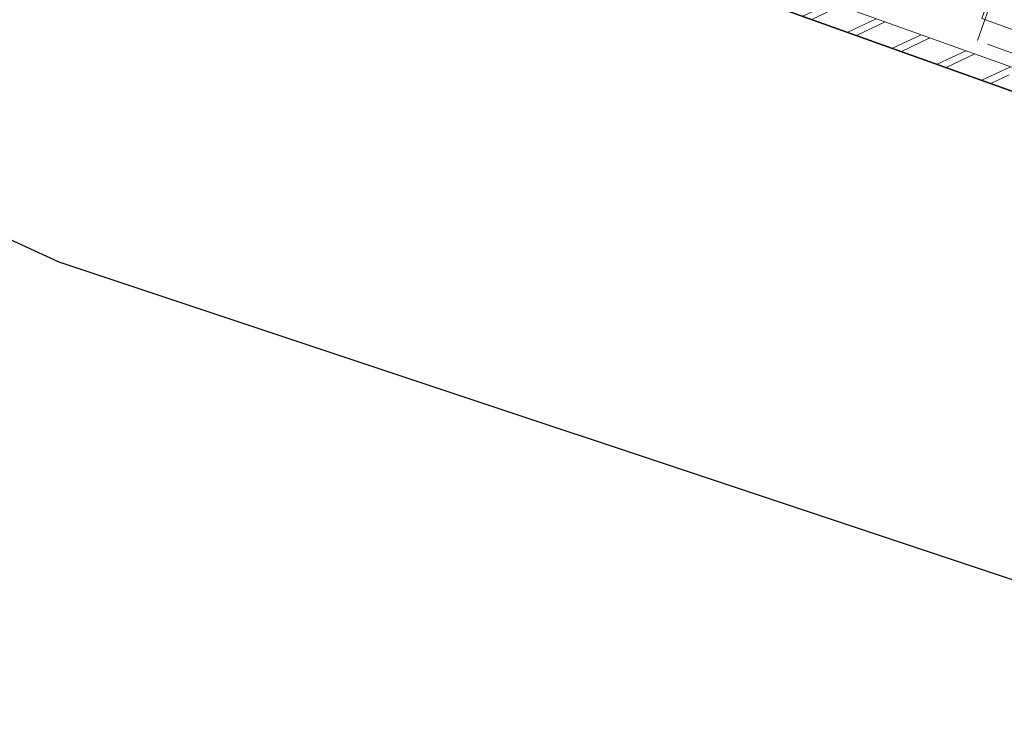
# Model space of a CAD drawing. Header units: metres. Extents: x 136314.7 to 136393.7, y 453293.7 to 453383.2.
# Tile 7 of 95: x 136350.7 to 136355.1, y 453298.5 to 453301.7. Entities that reach past the tile are written whole.
import ezdxf

# ---------------------------------------------------------------- set-up
doc = ezdxf.new("R2010")
doc.units = ezdxf.units.M
doc.linetypes.add('B0703', pattern=[468.7000036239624, 312.5, -156.2000036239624])
for name, color, linetype in [('-DR-nw-vh-scheiding verhardingen', 1, 'Continuous'), ('kavelgrens', 211, 'Continuous'), ('SIT_Situatie plgr_4_New_21 Buitenwanden', 7, 'Continuous'), ('SIT_Situatie plgr_4_New_21 Buitenwanden Doorsnede-arcering', 7, 'Continuous'), ('SIT_Situatie plgr_4_New_28 Draagconstructies', 7, 'Continuous')]:
    doc.layers.add(name, color=color, linetype=linetype)

# ---------------------------------------------------------------- blocks, each defined once
blk = doc.blocks.new('woonblok 1 jutfasehof')
at = {"layer": 'SIT_Situatie plgr_4_New_21 Buitenwanden Doorsnede-arcering', "linetype": 'Continuous', "lineweight": 0}
h = blk.add_hatch(dxfattribs=at)
h.set_pattern_fill('145_BAKSTEEN_0004', color=252, style=0, pattern_type=2)
h.set_pattern_definition([(205.3082214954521, (19084.40436645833, 24879.28353662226), (-64.1231381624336, 135.6031826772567), []), (205.3082214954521, (19097.22899409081, 24852.16290008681), (-64.1231381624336, 135.6031826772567), [])])
h.paths.add_polyline_path([(-19573.73243182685, 7169.869991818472), (-15515.78609534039, 5717.571849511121), (-15482.09007699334, 5811.723739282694), (-19540.03641569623, 7264.02188238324)])
at = {"layer": 'kavelgrens'}
blk.add_lwpolyline([(-28985.82897605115, 8975.228598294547), (-28503.14561776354, 10294.24205896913), (-19893.68470563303, 6335.23623268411), (-19592.56545403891, 7176.610140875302), (-5031.973487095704, 1965.520406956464), (-5084.202307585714, 1819.58497496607), (0, 0), (6830.18252365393, 19084.58808114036)], dxfattribs=at)
at = {"layer": 'SIT_Situatie plgr_4_New_21 Buitenwanden', "color": 252, "linetype": 'Continuous', "lineweight": 0, "flags": 128}
for points in [[(-15482.09007699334, 5811.723739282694), (-19540.03641569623, 7264.02188238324)], [(-19667.88432313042, 7203.566005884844), (-15515.78609534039, 5717.571849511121)]]:
    blk.add_lwpolyline(points, dxfattribs=at)
at = {"layer": 'SIT_Situatie plgr_4_New_28 Draagconstructies', "color": 252, "linetype": 'B0703', "lineweight": 0}
for p, q in [((-15636.05364561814, 5930.552001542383), (-12023.84066987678, 16023.63480440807)), ((-4705.01930457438, 2018.444756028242), (-15636.05364561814, 5930.552001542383))]:
    blk.add_line(p, q, dxfattribs=at)
at = {"layer": 'SIT_Situatie plgr_4_New_28 Draagconstructies', "color": 252, "linetype": 'Continuous', "lineweight": 0, "flags": 128}
blk.add_lwpolyline([(-15549.08829251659, 6218.062332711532), (-15266.6326208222, 6116.974284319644), (-15334.02465308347, 5928.670503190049), (-15616.48032477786, 6029.758551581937)], close=True, dxfattribs=at)

msp = doc.modelspace()

# ---------------------------------------------------------------- linework, layer by layer
at = {"layer": '-DR-nw-vh-scheiding verhardingen', "flags": 128}
for points in [[(136383.3856698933, 453320.5108654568), (136380.0904024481, 453321.700407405), (136379.8672050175, 453321.7803062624), (136377.3996087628, 453314.7859080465), (136370.5694262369, 453295.7013199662), (136365.485223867, 453297.5209047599), (136365.5374527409, 453297.6668403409), (136350.9768800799, 453302.877976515), (136350.6757411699, 453302.0365563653)], [(136342.3333858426, 453304.397167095), (136342.3806270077, 453304.5289197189), (136347.074, 453302.372), (136350.830999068, 453300.6430003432), (136355.4550136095, 453299.1009954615), (136355.4200012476, 453298.9960037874), (136369.819749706, 453293.7471282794)]]:
    msp.add_lwpolyline(points, dxfattribs=at)

# ---------------------------------------------------------------- next in the draw order: block references
at = {"layer": 'kavelgrens', "xscale": 0.001, "yscale": 0.001}
msp.add_blockref('woonblok 1 jutfasehof', (136370.5694262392, 453295.7013199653), dxfattribs=at)

doc.saveas('drawing.dxf')
